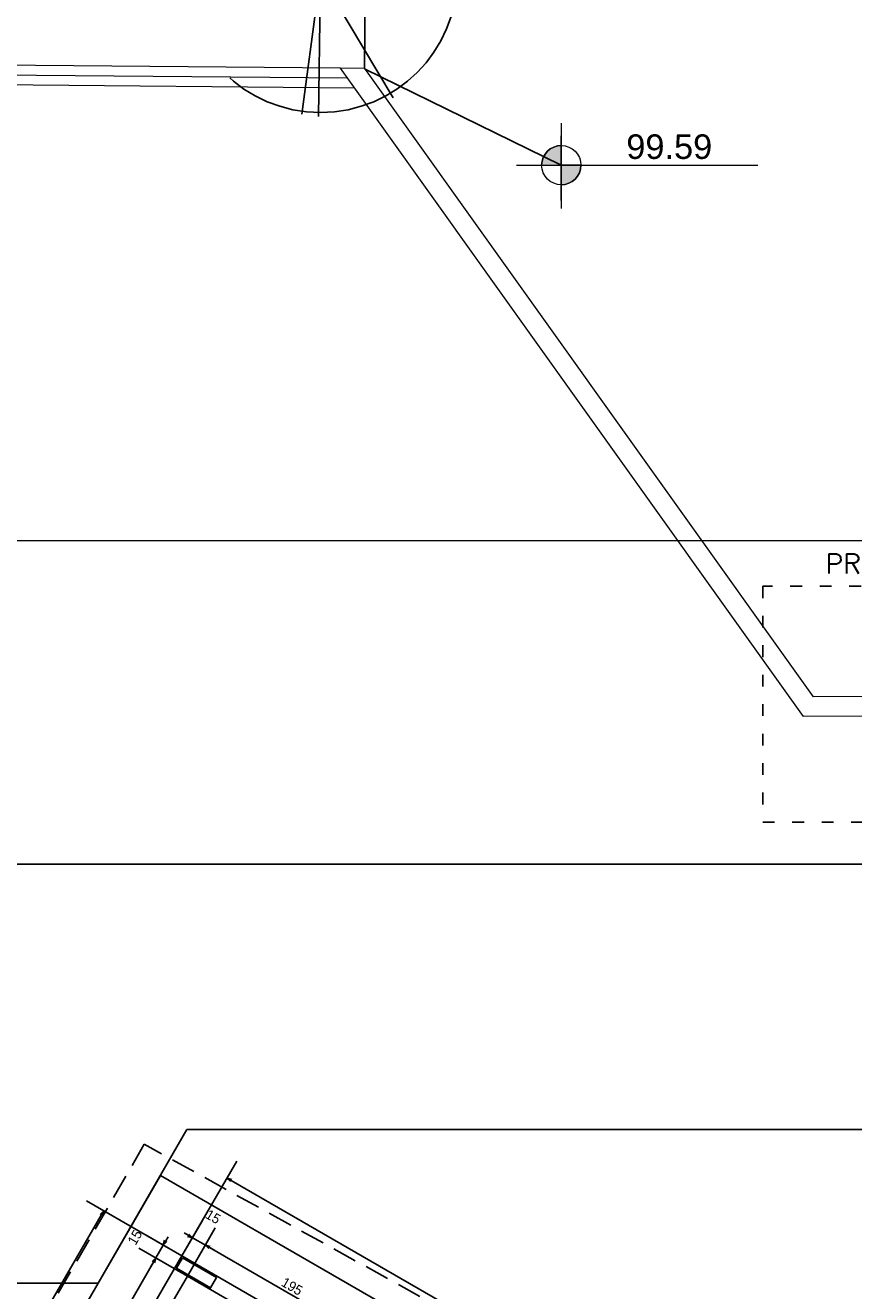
# Model space of a CAD drawing. Header units: millimetres. Extents: x -109 to 627, y -178 to 173.
# Tile 71 of 178: x 10.42 to 18.85, y 43.25 to 56.13. Entities that reach past the tile are written whole.
import ezdxf

# ---------------------------------------------------------------- set-up
doc = ezdxf.new("R2010")
doc.units = ezdxf.units.MM
for name, pattern in [('ACAD_ISO03W100', [30, 12, -18]), ('HIDDEN', [0.375, 0.25, -0.125]), ('TRACEJADO_P', [0.1875, 0.125, -0.0625])]:
    doc.linetypes.add(name, pattern=pattern)
for name, color, linetype in [('A-PAREDE', 5, 'Continuous'), ('A-PILAR', 6, 'Continuous'), ('A-PISOS-NIVEL', 1, 'Continuous'), ('A-PROJCOBERTURA', 7, 'HIDDEN'), ('A-TEXTO', 3, 'Continuous'), ('arvore', 74, 'Continuous')]:
    doc.layers.add(name, color=color, linetype=linetype)
for name, color, linetype, lineweight in [('ARQ - COTA_NÍVEL', 2, 'Continuous', 5), ('ARQ - SIMBOLO_CORTE', 2, 'Continuous', 5), ('MURO', 2, 'Continuous', 0)]:
    doc.layers.add(name, color=color, linetype=linetype, lineweight=lineweight)
doc.styles.add('Arial_2', font='arial.ttf', dxfattribs={"height": 0.15})
doc.styles.add('GULIM', font='Gulim.ttf')
doc.styles.add('R80', font='SIMPLEX.SHX', dxfattribs={"height": 0.2})
doc.linetypes.add('FENCELINE2', pattern='A,6.35,-2.54,[132,ltypeshp.shx,S=2.54,R=0,X=-2.54,Y=0],-2.54,25.4', length=36.83)
doc.dimstyles.new('GULIM-100', dxfattribs={"dimtxt": 0.1, "dimasz": 0.05, "dimexe": 0.2, "dimexo": 0, "dimgap": 0.025, "dimtad": 1, "dimdec": 0, "dimlfac": 100, "dimzin": 12, "dimdsep": 46, "dimtxsty": 'GULIM', "dimblk": 'OPEN30', "dimcen": 0, "dimclrd": 152, "dimclre": 152, "dimclrt": 152, "dimaunit": 1, "dimadec": 0, "dimazin": 0, "dimtfac": 1.875, "dimtdec": 0, "dimtmove": 2, "dimatfit": 3, "dimldrblk": 'OPEN30', "dimfxl": 0, "dimtolj": 1, "dimtzin": 12, "dimlwd": -1, "dimarcsym": 0})

# ---------------------------------------------------------------- blocks, each defined once
blk = doc.blocks.new('_Open30')
at = {"color": 0, "linetype": 'ByBlock', "lineweight": -2}
for p, q in [((-1, 0.27), (0, 0)), ((0, 0), (-1, -0.27)), ((0, 0), (-1, 0))]:
    blk.add_line(p, q, dxfattribs=at)
blk = doc.blocks.new('*D778')
at = {"color": 152, "lineweight": -2, "transparency": 16777216}
for p, q in [((-15.846, 55.95), (-15.835, 57.268)), ((84.211, 55.075), (84.222, 56.393))]:
    blk.add_line(p, q, dxfattribs=at)
at = {"color": 152, "transparency": 16777216}
blk.add_line((-15.786, 57.067), (84.17, 56.194), dxfattribs=at)
at = {"layer": 'Defpoints', "color": 0, "transparency": 16777216}
for p in [(84.22, 56.193), (-15.846, 55.95), (84.211, 55.075)]:
    blk.add_point(p, dxfattribs=at)
at = {"color": 152, "transparency": 16777216, "xscale": 0.05, "yscale": 0.05, "zscale": 0.05}
for p, rotation in [((-15.836, 57.068), 179.4993539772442), ((84.22, 56.193), 359.4993539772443)]:
    blk.add_blockref('_Open30', p, dxfattribs=dict(at, rotation=rotation))
at = {"color": 152, "transparency": 16777216, "insert": (34.193, 56.707), "char_height": 0.1, "attachment_point": 5, "rotation": 359.4994, "style": 'GULIM'}
blk.add_mtext('\\A1;10000', dxfattribs=at)
blk = doc.blocks.new('*D810')
at = {"color": 152, "lineweight": -2, "transparency": 16777216}
for p, q in [((12.07, 43.4), (12.353, 43.89)), ((13.759, 42.425), (14.041, 42.915))]:
    blk.add_line(p, q, dxfattribs=at)
at = {"color": 152, "transparency": 16777216}
blk.add_line((12.296, 43.691), (13.898, 42.766), dxfattribs=at)
at = {"layer": 'Defpoints', "color": 0, "transparency": 16777216}
for p in [(12.07, 43.4), (13.941, 42.741), (13.759, 42.425)]:
    blk.add_point(p, dxfattribs=at)
at = {"color": 152, "transparency": 16777216, "xscale": 0.05, "yscale": 0.05, "zscale": 0.05}
for p, rotation in [((12.253, 43.716), 150.0000000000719), ((13.941, 42.741), 330.0000000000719)]:
    blk.add_blockref('_Open30', p, dxfattribs=dict(at, rotation=rotation))
at = {"color": 152, "transparency": 16777216, "insert": (13.135, 43.295), "char_height": 0.1, "attachment_point": 5, "rotation": 330, "style": 'GULIM'}
blk.add_mtext('\\A1;195', dxfattribs=at)
blk = doc.blocks.new('*D811')
at = {"color": 152, "lineweight": -2, "transparency": 16777216}
for p, q in [((12.015, 43.605), (12.223, 43.965)), ((12.07, 43.4), (12.353, 43.89))]:
    blk.add_line(p, q, dxfattribs=at)
at = {"color": 152, "transparency": 16777216}
for p, q in [((12.079, 43.816), (12.036, 43.841)), ((12.253, 43.716), (12.123, 43.791)), ((12.296, 43.691), (12.339, 43.666))]:
    blk.add_line(p, q, dxfattribs=at)
at = {"layer": 'Defpoints', "color": 0, "transparency": 16777216}
for p in [(12.123, 43.791), (12.015, 43.605), (12.07, 43.4)]:
    blk.add_point(p, dxfattribs=at)
at = {"color": 152, "transparency": 16777216, "xscale": 0.05, "yscale": 0.05, "zscale": 0.05}
for p, rotation in [((12.123, 43.791), 330.0000000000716), ((12.253, 43.716), 150.0000000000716)]:
    blk.add_blockref('_Open30', p, dxfattribs=dict(at, rotation=rotation))
at = {"color": 152, "transparency": 16777216, "insert": (12.332, 44.004), "char_height": 0.1, "attachment_point": 5, "rotation": 330, "style": 'GULIM'}
blk.add_mtext('\\A1;15', dxfattribs=at)
blk = doc.blocks.new('*D817')
at = {"color": 152, "lineweight": -2, "transparency": 16777216}
for p, q in [((12.015, 43.605), (12.573, 44.571)), ((17.464, 40.492), (18.007, 41.433))]:
    blk.add_line(p, q, dxfattribs=at)
at = {"color": 152, "transparency": 16777216}
blk.add_line((12.516, 44.373), (17.864, 41.285), dxfattribs=at)
at = {"layer": 'Defpoints', "color": 0, "transparency": 16777216}
for p in [(12.015, 43.605), (17.907, 41.26), (17.464, 40.492)]:
    blk.add_point(p, dxfattribs=at)
at = {"color": 152, "transparency": 16777216, "xscale": 0.05, "yscale": 0.05, "zscale": 0.05}
for p, rotation in [((12.473, 44.398), 150.0000000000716), ((17.907, 41.26), 330.0000000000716)]:
    blk.add_blockref('_Open30', p, dxfattribs=dict(at, rotation=rotation))
at = {"color": 152, "transparency": 16777216, "insert": (15.228, 42.895), "char_height": 0.1, "attachment_point": 5, "rotation": 330, "style": 'GULIM'}
blk.add_mtext('\\A1;628', dxfattribs=at)
blk = doc.blocks.new('*D819')
at = {"color": 152, "lineweight": -2, "transparency": 16777216}
for p, q in [((12.07, 43.4), (11.577, 43.685)), ((9.545, 39.027), (9.052, 39.311))]:
    blk.add_line(p, q, dxfattribs=at)
at = {"color": 152, "transparency": 16777216}
blk.add_line((11.725, 43.541), (9.25, 39.255), dxfattribs=at)
at = {"layer": 'Defpoints', "color": 0, "transparency": 16777216}
for p in [(12.07, 43.4), (9.225, 39.211), (9.545, 39.027)]:
    blk.add_point(p, dxfattribs=at)
at = {"color": 152, "transparency": 16777216, "xscale": 0.05, "yscale": 0.05, "zscale": 0.05}
for p, rotation in [((11.75, 43.585), 60.00000000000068), ((9.225, 39.211), 240.0000000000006)]:
    blk.add_blockref('_Open30', p, dxfattribs=dict(at, rotation=rotation))
at = {"color": 152, "transparency": 16777216, "insert": (10.421, 41.436), "char_height": 0.1, "attachment_point": 5, "rotation": 60, "style": 'GULIM'}
blk.add_mtext('\\A1;505', dxfattribs=at)
blk = doc.blocks.new('*D820')
at = {"color": 152, "lineweight": -2, "transparency": 16777216}
for p, q in [((12.015, 43.605), (11.652, 43.815)), ((12.07, 43.4), (11.577, 43.685))]:
    blk.add_line(p, q, dxfattribs=at)
at = {"color": 152, "transparency": 16777216}
for p, q in [((11.85, 43.758), (11.875, 43.801)), ((11.75, 43.585), (11.825, 43.715)), ((11.725, 43.541), (11.7, 43.498))]:
    blk.add_line(p, q, dxfattribs=at)
at = {"layer": 'Defpoints', "color": 0, "transparency": 16777216}
for p in [(11.825, 43.715), (12.015, 43.605), (12.07, 43.4)]:
    blk.add_point(p, dxfattribs=at)
at = {"color": 152, "transparency": 16777216, "xscale": 0.05, "yscale": 0.05, "zscale": 0.05}
for p, rotation in [((11.825, 43.715), 240.0000000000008), ((11.75, 43.585), 60.00000000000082)]:
    blk.add_blockref('_Open30', p, dxfattribs=dict(at, rotation=rotation))
at = {"color": 152, "transparency": 16777216, "insert": (11.537, 43.794), "char_height": 0.1, "attachment_point": 5, "rotation": 60, "style": 'GULIM'}
blk.add_mtext('\\A1;15', dxfattribs=at)
blk = doc.blocks.new('*D828')
at = {"color": 152, "lineweight": -2, "transparency": 16777216}
for p, q in [((12.015, 43.605), (11.045, 44.165)), ((4.14, 29.965), (3.17, 30.525))]:
    blk.add_line(p, q, dxfattribs=at)
at = {"color": 152, "transparency": 16777216}
blk.add_line((3.369, 30.468), (11.194, 44.021), dxfattribs=at)
at = {"layer": 'Defpoints', "color": 0, "transparency": 16777216}
for p in [(11.219, 44.065), (12.015, 43.605), (4.14, 29.965)]:
    blk.add_point(p, dxfattribs=at)
at = {"color": 152, "transparency": 16777216, "xscale": 0.05, "yscale": 0.05, "zscale": 0.05}
for p, rotation in [((11.219, 44.065), 60.0000000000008), ((3.344, 30.425), 240.0000000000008)]:
    blk.add_blockref('_Open30', p, dxfattribs=dict(at, rotation=rotation))
at = {"color": 152, "transparency": 16777216, "insert": (7.215, 37.283), "char_height": 0.1, "attachment_point": 5, "rotation": 60, "style": 'GULIM'}
blk.add_mtext('\\A1;1575', dxfattribs=at)
blk = doc.blocks.new('*D892')
at = {"color": 152, "lineweight": -2, "transparency": 16777216}
for p, q in [((-15.843, 55.95), (-15.835, 56.869)), ((13.873, 55.69), (13.881, 56.609))]:
    blk.add_line(p, q, dxfattribs=at)
at = {"color": 152, "transparency": 16777216}
blk.add_line((-15.787, 56.668), (13.83, 56.41), dxfattribs=at)
at = {"layer": 'Defpoints', "color": 0, "transparency": 16777216}
for p in [(13.88, 56.409), (-15.843, 55.95), (13.873, 55.69)]:
    blk.add_point(p, dxfattribs=at)
at = {"color": 152, "transparency": 16777216, "xscale": 0.05, "yscale": 0.05, "zscale": 0.05}
for p, rotation in [((-15.837, 56.669), 179.499353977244), ((13.88, 56.409), 359.499353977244)]:
    blk.add_blockref('_Open30', p, dxfattribs=dict(at, rotation=rotation))
at = {"color": 152, "transparency": 16777216, "insert": (-0.978, 56.615), "char_height": 0.1, "attachment_point": 5, "rotation": 359.4994, "style": 'GULIM'}
blk.add_mtext('\\A1;2972', dxfattribs=at)
blk = doc.blocks.new('*D893')
at = {"color": 152, "lineweight": -2, "transparency": 16777216}
for p, q in [((13.873, 55.69), (13.881, 56.609)), ((32.143, 55.53), (32.151, 56.45))]:
    blk.add_line(p, q, dxfattribs=at)
at = {"color": 152, "transparency": 16777216}
blk.add_line((13.93, 56.409), (32.1, 56.25), dxfattribs=at)
at = {"layer": 'Defpoints', "color": 0, "transparency": 16777216}
for p in [(32.15, 56.25), (13.873, 55.69), (32.143, 55.53)]:
    blk.add_point(p, dxfattribs=at)
at = {"color": 152, "transparency": 16777216, "xscale": 0.05, "yscale": 0.05, "zscale": 0.05}
for p, rotation in [((13.88, 56.409), 179.4993539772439), ((32.15, 56.25), 359.4993539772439)]:
    blk.add_blockref('_Open30', p, dxfattribs=dict(at, rotation=rotation))
at = {"color": 152, "transparency": 16777216, "insert": (23.015, 56.406), "char_height": 0.1, "attachment_point": 5, "rotation": 359.4994, "style": 'GULIM'}
blk.add_mtext('\\A1;1821', dxfattribs=at)
blk = doc.blocks.new('Elevações de ponto - Cota de Nível 1-825078-NÍVEL 1')
at = {"layer": 'ARQ - COTA_NÍVEL'}
h = blk.add_hatch(color=256, dxfattribs=at)
edge = h.paths.add_edge_path(flags=0)
edge.add_line((0, 0.00228), (0, 0.00068))
edge.add_line((0, 0.00068), (-0.0016, 0.00068))
edge.add_arc((0, 0.00068), 0.0016, 90, 180, ccw=False)
h = blk.add_hatch(color=256, dxfattribs=at)
edge = h.paths.add_edge_path(flags=0)
edge.add_arc((0, 0.00068), 0.0016, 270, 360, ccw=False)
edge.add_line((0, -0.00092), (0, 0.00068))
edge.add_line((0, 0.00068), (0.0016, 0.00068))
for p, q in [((0, 0.00411), (0, -0.00284)), ((0, -0.00218), (0, 0.00308)), ((0, 0.00068), (0, 0.00228)), ((-0.00366, 0.00068), (0.016, 0.00068)), ((-0.0016, 0.00068), (0, 0.00068)), ((0.0016, 0.00068), (0, 0.00068)), ((0, 0.00068), (0, -0.00092))]:
    blk.add_line(p, q, dxfattribs=at)
blk.add_circle((0, 0.00068), 0.0016, dxfattribs=at)
for start, end in [(90, 180), (270, 360)]:
    blk.add_arc((0, 0.00068), 0.0016, start, end, dxfattribs=at)
blk = doc.blocks.new('A$C49980CD7')
at = {"layer": 'arvore', "linetype": 'TRACEJADO_P', "ltscale": 35}
for q in [(1.589, 3.865), (2.802, 3.692), (3.004, 3.663), (0.261, 3.115), (0.001, 2.654), (3.783, 2.394), (1.647, 0.029), (1.878, 0), (2.917, 0.26)]:
    blk.add_line((1.906, 1.961), q, dxfattribs=at)
blk.add_circle((1.906, 1.961), 1.906, dxfattribs=at)

msp = doc.modelspace()

# ---------------------------------------------------------------- linework, layer by layer
at = {"color": 1}
msp.add_line((13.8701, 55.68683), (15.87328, 54.70559), dxfattribs=at)
at = {"color": 2, "linetype": 'ACAD_ISO03W100', "ltscale": 0.01}
msp.add_lwpolyline([(17.922, 48.02054), (27.922, 48.02054), (27.922, 50.42054), (17.922, 50.42054)], close=True, dxfattribs=at)
at = {"layer": 'A-PAREDE', "color": 4}
for p, q in [((11.69002, 43.04199), (12.01502, 43.60491)), ((12.01502, 43.60491), (16.12864, 41.22991)), ((11.81993, 42.96699), (12.06993, 43.4)), ((12.06993, 43.4), (13.75868, 42.425))]:
    msp.add_line(p, q, dxfattribs=at)
at = {"layer": 'A-PILAR', "color": 252, "linetype": 'Continuous'}
msp.add_line((12.16372, 43.43245), (12.16372, 43.43245), dxfattribs=at)
msp.add_lwpolyline([(12.02051, 43.58442), (11.96051, 43.48049), (12.30692, 43.28049), (12.36692, 43.38442), (12.02051, 43.58442)], dxfattribs=at)
at = {"layer": 'A-PISOS-NIVEL', "color": 252}
for p, q in [((21.02928, 47.59369), (9.82655, 47.59369)), ((11.16278, 43.32879), (12.06628, 44.89369)), ((21.02928, 44.89369), (12.06628, 44.89369)), ((3.32041, 29.74539), (11.79541, 44.42452)), ((11.79541, 44.42452), (18.26895, 40.68702)), ((9.82655, 43.32879), (11.16278, 43.32879))]:
    msp.add_line(p, q, dxfattribs=at)
at = {"layer": 'A-PROJCOBERTURA', "color": 252}
for p, q in [((11.63238, 44.74215), (2.96382, 29.72777)), ((18.70171, 40.83659), (11.63238, 44.74215))]:
    msp.add_line(p, q, dxfattribs=at)
at = {"layer": 'ARQ - SIMBOLO_CORTE'}
msp.add_line((85.5757, 50.88265), (-16.97407, 50.88265), dxfattribs=at)
at = {"layer": 'MURO', "color": 2, "linetype": 'ByBlock'}
for p, q in [((13.62607, 55.69219), (-15.65306, 55.94803)), ((13.76969, 55.49093), (-15.65481, 55.74804))]:
    msp.add_line(p, q, dxfattribs=at)
at = {"layer": 'MURO', "color": 1, "linetype": 'FENCELINE2', "ltscale": 0.01}
msp.add_line((13.69788, 55.59156), (-15.65394, 55.84804), dxfattribs=at)
at = {"layer": 'MURO', "color": 4, "linetype": 'ByBlock'}
for p, q in [((18.33464, 49.09369), (13.62607, 55.69219)), ((13.87331, 55.69003), (13.62607, 55.69219)), ((18.43719, 49.2943), (13.87331, 55.69003)), ((21.72143, 49.31352), (18.43719, 49.2943)), ((21.7226, 49.11352), (18.33464, 49.09369))]:
    msp.add_line(p, q, dxfattribs=at)

# ---------------------------------------------------------------- block references
at = {"linetype": 'Continuous', "xscale": 0.7304187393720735, "yscale": 0.7304187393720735, "zscale": 0.7304187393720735}
msp.add_blockref('A$C49980CD7', (12.03154, 55.20261), dxfattribs=at)
at = {"layer": 'ARQ - COTA_NÍVEL', "xscale": 124.9999999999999, "yscale": 124.9999999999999, "zscale": 124.9999999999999}
msp.add_blockref('Elevações de ponto - Cota de Nível 1-825078-NÍVEL 1', (15.87328, 54.62084), dxfattribs=at)

# ---------------------------------------------------------------- texts
at = {"layer": 'A-TEXTO', "color": 2, "style": 'R80'}
msp.add_text('PROJEÇÃO DA COBERTURA', height=0.2, rotation=0.1795, dxfattribs=at).set_placement((18.56035, 50.54993))
at = {"layer": 'ARQ - COTA_NÍVEL', "insert": (16.53406, 55.01967), "char_height": 0.25, "width": 0.8141331, "attachment_point": 1, "line_spacing_factor": 0.941778, "style": 'Arial_2'}
msp.add_mtext('99.59', dxfattribs=at)

# ---------------------------------------------------------------- dimensions: what is measured, and where the dimension line sits
dim = msp.add_aligned_dim(p1=(-15.84619, 55.94972), p2=(84.21057, 55.07541), distance=1.11807, text='10000', dimstyle='GULIM-100')
dim.commit()
dim.dimension.update_dxf_attribs({"geometry": '*D778', "text_midpoint": (34.19263, 56.70699)})
for p1, p2, distance, picture, middle in [((-15.84301, 55.94969), (13.87331, 55.69003), 0.71916, '*D892', (-0.9779, 56.61533)), ((12.06993, 43.4), (13.75868, 42.425), 0.36527, '*D810', (13.13513, 43.295)), ((12.06993, 43.4), (9.54493, 39.02657), -0.36959, '*D819', (10.42131, 41.43621))]:
    dim = msp.add_aligned_dim(p1=p1, p2=p2, distance=distance, dimstyle='GULIM-100')
    dim.commit()
    dim.dimension.update_dxf_attribs({"geometry": picture, "text_midpoint": middle})
dim = msp.add_linear_dim(base=(32.14975, 56.24952), p1=(13.87331, 55.69003), p2=(32.14347, 55.53038), angle=179.499354, text='1821', dimstyle='GULIM-100')
dim.commit()
dim.dimension.update_dxf_attribs({"geometry": '*D893', "text_midpoint": (23.01534, 56.40574)})
for base, p1, p2, angle, picture, middle in [((17.90696, 41.26005), (12.01502, 43.60491), (17.46372, 40.49233), 150, '*D817', (15.22794, 42.89485)), ((11.21864, 44.0647), (4.14002, 29.96501), (12.01502, 43.60491), 60, '*D828', (7.21497, 37.28295)), ((12.12266, 43.79133), (12.06993, 43.4), (12.01502, 43.60491), 150, '*D811', (12.33206, 44.00403)), ((11.82485, 43.7147), (12.06993, 43.4), (12.01502, 43.60491), 60, '*D820', (11.53716, 43.7942))]:
    dim = msp.add_linear_dim(base=base, p1=p1, p2=p2, angle=angle, dimstyle='GULIM-100')
    dim.commit()
    dim.dimension.update_dxf_attribs({"geometry": picture, "text_midpoint": middle})

doc.saveas('drawing.dxf')
